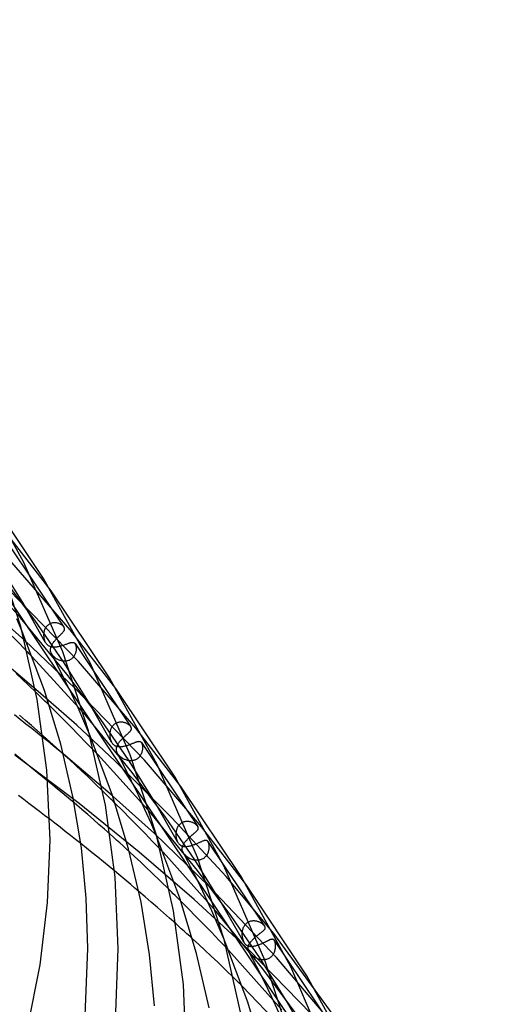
# Model space of a CAD drawing. Header units: millimetres. Extents: x -519 to 519, y -260 to 440.
# Tile 104 of 107: x 404 to 469, y 109 to 238. Entities that reach past the tile are written whole.
import ezdxf

# ---------------------------------------------------------------- set-up
doc = ezdxf.new("R2010")
doc.units = ezdxf.units.MM
doc.layers.add('HIDDEN', color=7, linetype='Continuous')
doc.layers.add('THICK', color=7, linetype='Continuous')

msp = doc.modelspace()

# ---------------------------------------------------------------- linework, layer by layer
at = {"layer": 'HIDDEN'}
for p, q in [((351.31, 238.43), (468.78, 63.43)), ((408.15, 163.18), (402.87, 170)), ((402.56, 169.26), (405.69, 164.59)), ((404.11, 159.65), (397.05, 167.35)), ((404.4, 161.66), (401.13, 166.85)), ((410.67, 158.06), (402.99, 166.91)), ((406, 159.33), (401.62, 165.15)), ((411.74, 153.89), (402.53, 163.36)), ((404.69, 156.67), (398.74, 161.92)), ((407.38, 156.44), (404.4, 161.66)), ((410.23, 152.21), (404.11, 159.65)), ((404.32, 157.85), (403.62, 159.5)), ((409.77, 153.83), (406, 159.33)), ((407.39, 158.27), (407.34, 158.17)), ((407.44, 158.37), (407.39, 158.27)), ((407.51, 158.46), (407.44, 158.37)), ((407.58, 158.54), (407.51, 158.46)), ((407.66, 158.62), (407.58, 158.54)), ((407.74, 158.69), (407.66, 158.62)), ((407.83, 158.76), (407.74, 158.69)), ((407.92, 158.82), (407.83, 158.76)), ((408.02, 158.86), (407.92, 158.82)), ((408.12, 158.91), (408.02, 158.86)), ((408.23, 158.94), (408.12, 158.91)), ((408.33, 158.96), (408.23, 158.94)), ((408.44, 158.98), (408.33, 158.96)), ((408.55, 158.99), (408.44, 158.98)), ((408.65, 158.99), (408.55, 158.99)), ((408.76, 158.98), (408.65, 158.99)), ((408.87, 158.97), (408.76, 158.98)), ((408.97, 158.95), (408.87, 158.97)), ((409.07, 158.92), (408.97, 158.95)), ((409.17, 158.89), (409.07, 158.92)), ((409.26, 158.85), (409.17, 158.89)), ((409.35, 158.81), (409.26, 158.85)), ((409.44, 158.77), (409.35, 158.81)), ((409.52, 158.72), (409.44, 158.77)), ((409.59, 158.67), (409.52, 158.72)), ((409.66, 158.61), (409.59, 158.67)), ((409.73, 158.55), (409.66, 158.61)), ((409.78, 158.49), (409.73, 158.55)), ((409.83, 158.43), (409.78, 158.49)), ((404.01, 156.2), (403.01, 157.21)), ((407.17, 157.53), (407.16, 157.43)), ((407.16, 157.43), (407.16, 157.32)), ((407.16, 157.32), (407.17, 157.21)), ((407.18, 157.64), (407.17, 157.53)), ((407.17, 157.21), (407.17, 157.13)), ((407.17, 157.13), (407.18, 157.05)), ((407.2, 157.75), (407.18, 157.64)), ((407.18, 157.05), (407.2, 156.97)), ((407.22, 157.86), (407.2, 157.75)), ((407.2, 156.97), (407.21, 156.89)), ((407.25, 157.97), (407.22, 157.86)), ((407.29, 158.07), (407.25, 157.97)), ((407.34, 158.17), (407.29, 158.07)), ((408.9, 156.93), (408.98, 157.01)), ((416.69, 150.31), (410.67, 158.06)), ((405.01, 155.17), (404.01, 156.2)), ((411.31, 150.35), (404.69, 156.67)), ((407.21, 156.89), (407.23, 156.81)), ((407.23, 156.81), (407.26, 156.72)), ((407.26, 156.72), (407.29, 156.63)), ((407.29, 156.63), (407.33, 156.54)), ((407.33, 156.54), (407.38, 156.44)), ((407.38, 156.44), (407.43, 156.36)), ((407.43, 156.36), (407.49, 156.27)), ((407.49, 156.27), (407.55, 156.2)), ((407.55, 156.2), (407.61, 156.13)), ((407.61, 156.13), (407.68, 156.07)), ((407.68, 156.07), (407.75, 156.01)), ((407.75, 156.01), (407.83, 155.97)), ((407.83, 155.97), (407.9, 155.93)), ((407.9, 155.93), (407.98, 155.89)), ((407.98, 155.89), (408.07, 155.86)), ((408.07, 155.86), (408.15, 155.84)), ((408.08, 155.61), (408.1, 155.7)), ((408.1, 155.7), (408.12, 155.79)), ((408.12, 155.79), (408.15, 155.87)), ((408.15, 155.87), (408.19, 155.96)), ((408.15, 155.84), (408.24, 155.83)), ((408.19, 155.96), (408.23, 156.05)), ((408.23, 156.05), (408.28, 156.14)), ((408.24, 155.83), (408.33, 155.81)), ((408.28, 156.14), (408.33, 156.23)), ((408.33, 156.23), (408.39, 156.32)), ((408.33, 155.81), (408.43, 155.81)), ((408.39, 156.32), (408.46, 156.41)), ((408.43, 155.81), (408.52, 155.8)), ((408.46, 156.41), (408.52, 156.5)), ((408.52, 156.5), (408.59, 156.58)), ((408.52, 155.8), (408.62, 155.81)), ((408.59, 156.58), (408.67, 156.67)), ((408.62, 155.81), (408.72, 155.81)), ((408.67, 156.67), (408.74, 156.76)), ((408.72, 155.81), (408.82, 155.82)), ((408.74, 156.76), (408.82, 156.85)), ((408.82, 156.85), (408.9, 156.93)), ((408.82, 155.82), (408.93, 155.84)), ((408.93, 155.84), (409.03, 155.86)), ((409.03, 155.86), (409.14, 155.88)), ((409.14, 155.88), (409.25, 155.9)), ((409.25, 155.9), (409.36, 155.93)), ((409.36, 155.93), (409.47, 155.96)), ((409.47, 155.96), (409.57, 155.99)), ((409.57, 155.99), (409.68, 156.02)), ((409.68, 156.02), (409.78, 156.05)), ((409.78, 156.05), (409.89, 156.09)), ((409.89, 156.09), (409.98, 156.12)), ((409.98, 156.12), (410.08, 156.16)), ((410.08, 156.16), (410.17, 156.19)), ((410.17, 156.19), (410.26, 156.22)), ((410.26, 156.22), (410.35, 156.25)), ((410.35, 156.25), (410.43, 156.28)), ((410.43, 156.28), (410.51, 156.31)), ((410.51, 156.31), (410.58, 156.33)), ((410.58, 156.33), (410.65, 156.35)), ((410.65, 156.35), (410.72, 156.37)), ((410.72, 156.37), (410.79, 156.38)), ((410.79, 156.38), (410.85, 156.4)), ((410.85, 156.4), (410.9, 156.4)), ((410.9, 156.4), (410.96, 156.41)), ((410.96, 156.41), (411.01, 156.41)), ((411.01, 156.41), (411.06, 156.4)), ((411.06, 156.4), (411.1, 156.39)), ((411.1, 156.39), (411.15, 156.37)), ((411.15, 156.37), (411.19, 156.35)), ((411.19, 156.35), (411.23, 156.32)), ((411.23, 156.32), (411.27, 156.28)), ((411.27, 156.28), (411.3, 156.24)), ((411.3, 156.24), (411.31, 156.23)), ((411.3, 156.24), (414.11, 152.05)), ((411.31, 156.23), (411.31, 156.22)), ((411.31, 156.22), (411.32, 156.21)), ((411.32, 156.21), (411.32, 156.2)), ((411.32, 156.2), (411.33, 156.2)), ((411.33, 156.2), (411.33, 156.19)), ((411.33, 156.19), (411.36, 156.13)), ((411.36, 156.13), (411.38, 156.06)), ((411.38, 156.06), (411.4, 155.99)), ((411.4, 155.99), (411.42, 155.91)), ((411.42, 155.91), (411.43, 155.83)), ((411.43, 155.83), (411.44, 155.75)), ((411.44, 155.75), (411.45, 155.66)), ((411.45, 155.66), (411.45, 155.57)), ((406.46, 149.95), (401.07, 154.45)), ((412.71, 146.76), (405.67, 154.48)), ((408.06, 155.43), (408.07, 155.53)), ((408.07, 155.33), (408.06, 155.43)), ((408.07, 155.53), (408.08, 155.61)), ((408.08, 155.23), (408.07, 155.33)), ((408.11, 155.13), (408.08, 155.23)), ((408.14, 155.03), (408.11, 155.13)), ((408.19, 154.93), (408.14, 155.03)), ((408.23, 154.85), (408.19, 154.93)), ((409.11, 153.15), (408.19, 154.93)), ((408.28, 154.78), (408.23, 154.85)), ((408.34, 154.7), (408.28, 154.78)), ((408.41, 154.62), (408.34, 154.7)), ((408.47, 154.55), (408.41, 154.62)), ((408.55, 154.48), (408.47, 154.55)), ((408.62, 154.42), (408.55, 154.48)), ((408.7, 154.36), (408.62, 154.42)), ((408.78, 154.3), (408.7, 154.36)), ((411.01, 154.39), (410.94, 154.32)), ((411.08, 154.47), (411.01, 154.39)), ((411.14, 154.55), (411.08, 154.47)), ((411.19, 154.64), (411.14, 154.55)), ((411.24, 154.73), (411.19, 154.64)), ((411.29, 154.82), (411.24, 154.73)), ((411.33, 154.91), (411.29, 154.82)), ((411.36, 155), (411.33, 154.91)), ((411.39, 155.1), (411.36, 155)), ((411.41, 155.19), (411.39, 155.1)), ((411.43, 155.29), (411.41, 155.19)), ((411.44, 155.38), (411.43, 155.29)), ((411.45, 155.48), (411.44, 155.38)), ((411.45, 155.57), (411.45, 155.48)), ((408.86, 154.25), (408.78, 154.3)), ((408.95, 154.2), (408.86, 154.25)), ((409.03, 154.15), (408.95, 154.2)), ((409.12, 154.11), (409.03, 154.15)), ((410, 151.36), (409.11, 153.15)), ((409.22, 154.07), (409.12, 154.11)), ((409.31, 154.03), (409.22, 154.07)), ((409.41, 154), (409.31, 154.03)), ((409.51, 153.98), (409.41, 154)), ((409.61, 153.96), (409.51, 153.98)), ((409.71, 153.94), (409.61, 153.96)), ((409.81, 153.93), (409.71, 153.94)), ((413.08, 148.56), (409.77, 153.83)), ((409.91, 153.93), (409.81, 153.93)), ((410.01, 153.93), (409.91, 153.93)), ((410.12, 153.94), (410.01, 153.93)), ((410.22, 153.96), (410.12, 153.94)), ((410.32, 153.98), (410.22, 153.96)), ((410.42, 154.01), (410.32, 153.98)), ((410.51, 154.04), (410.42, 154.01)), ((410.6, 154.09), (410.51, 154.04)), ((410.7, 154.14), (410.6, 154.09)), ((410.78, 154.19), (410.7, 154.14)), ((410.86, 154.25), (410.78, 154.19)), ((410.94, 154.32), (410.86, 154.25)), ((419.31, 145.09), (411.74, 153.89)), ((404.34, 151.54), (403.53, 152.3)), ((414.61, 146.37), (410.23, 152.21)), ((405.18, 150.75), (404.34, 151.54)), ((406.16, 149.8), (405.18, 150.75)), ((410.86, 149.57), (410, 151.36)), ((411.54, 145.48), (406.46, 149.95)), ((411.69, 147.79), (410.86, 149.57)), ((420.47, 140.88), (411.31, 150.35)), ((408.85, 147.17), (407.93, 148.07)), ((416.1, 143.27), (413.08, 148.56)), ((404.06, 146.25), (403.3, 146.85)), ((404.76, 146.13), (403.98, 146.8)), ((409.8, 146.21), (408.85, 147.17)), ((412.47, 146.04), (411.69, 147.79)), ((418.84, 139.27), (412.71, 146.76)), ((404.83, 145.65), (404.06, 146.25)), ((405.54, 145.45), (404.76, 146.13)), ((405.6, 145.04), (404.83, 145.65)), ((406.32, 144.78), (405.54, 145.45)), ((410.78, 145.23), (409.8, 146.21)), ((416.56, 140.82), (411.54, 145.48)), ((413.2, 144.32), (412.47, 146.04)), ((418.42, 140.8), (414.61, 146.37)), ((416.17, 145.28), (416.11, 145.19)), ((416.22, 145.36), (416.17, 145.28)), ((416.29, 145.43), (416.22, 145.36)), ((416.35, 145.5), (416.29, 145.43)), ((416.43, 145.57), (416.35, 145.5)), ((416.5, 145.63), (416.43, 145.57)), ((416.58, 145.69), (416.5, 145.63)), ((416.67, 145.73), (416.58, 145.69)), ((416.75, 145.78), (416.67, 145.73)), ((416.84, 145.81), (416.75, 145.78)), ((416.93, 145.84), (416.84, 145.81)), ((417.03, 145.87), (416.93, 145.84)), ((417.12, 145.88), (417.03, 145.87)), ((417.22, 145.89), (417.12, 145.88)), ((417.31, 145.9), (417.22, 145.89)), ((417.4, 145.9), (417.31, 145.9)), ((417.5, 145.89), (417.4, 145.9)), ((417.59, 145.88), (417.5, 145.89)), ((417.68, 145.87), (417.59, 145.88)), ((417.77, 145.84), (417.68, 145.87)), ((417.86, 145.82), (417.77, 145.84)), ((417.94, 145.79), (417.86, 145.82)), ((418.03, 145.76), (417.94, 145.79)), ((418.11, 145.72), (418.03, 145.76)), ((418.18, 145.68), (418.11, 145.72)), ((418.26, 145.64), (418.18, 145.68)), ((418.32, 145.6), (418.26, 145.64)), ((418.39, 145.55), (418.32, 145.6)), ((418.45, 145.51), (418.39, 145.55)), ((418.51, 145.46), (418.45, 145.51)), ((418.56, 145.41), (418.51, 145.46)), ((418.6, 145.35), (418.56, 145.41)), ((418.64, 145.3), (418.6, 145.35)), ((406.36, 144.44), (405.6, 145.04)), ((407.08, 144.1), (406.32, 144.78)), ((407.12, 143.83), (406.36, 144.44)), ((411.77, 144.22), (410.78, 145.23)), ((412.77, 143.19), (411.77, 144.22)), ((415.88, 144.44), (415.87, 144.35)), ((415.87, 144.35), (415.87, 144.25)), ((415.87, 144.25), (415.87, 144.15)), ((415.87, 144.15), (415.88, 144.06)), ((415.89, 144.54), (415.88, 144.44)), ((415.88, 144.06), (415.89, 143.94)), ((415.91, 144.64), (415.89, 144.54)), ((415.93, 144.74), (415.91, 144.64)), ((415.96, 144.83), (415.93, 144.74)), ((415.99, 144.92), (415.96, 144.83)), ((416.02, 145.02), (415.99, 144.92)), ((416.07, 145.11), (416.02, 145.02)), ((416.11, 145.19), (416.07, 145.11)), ((425.24, 137.44), (419.31, 145.09)), ((413.76, 142.17), (412.77, 143.19)), ((415.89, 143.94), (415.91, 143.83)), ((415.91, 143.83), (415.93, 143.72)), ((415.93, 143.72), (415.96, 143.6)), ((415.96, 143.6), (416, 143.49)), ((416, 143.49), (416.04, 143.38)), ((416.04, 143.38), (416.09, 143.28)), ((416.09, 143.28), (416.14, 143.2)), ((416.14, 143.2), (416.19, 143.13)), ((416.19, 143.13), (416.24, 143.06)), ((416.24, 143.06), (416.3, 143)), ((416.3, 143), (416.35, 142.94)), ((416.35, 142.94), (416.41, 142.89)), ((416.41, 142.89), (416.48, 142.84)), ((416.48, 142.84), (416.54, 142.81)), ((416.54, 142.81), (416.61, 142.77)), ((416.61, 142.77), (416.68, 142.74)), ((416.68, 142.74), (416.76, 142.72)), ((416.76, 142.72), (416.83, 142.7)), ((416.79, 142.65), (416.82, 142.73)), ((416.82, 142.73), (416.85, 142.8)), ((416.83, 142.7), (416.91, 142.68)), ((416.85, 142.8), (416.89, 142.88)), ((416.89, 142.88), (416.93, 142.96)), ((416.91, 142.68), (416.99, 142.67)), ((416.93, 142.96), (416.97, 143.03)), ((416.97, 143.03), (417.02, 143.11)), ((416.99, 142.67), (417.07, 142.67)), ((417.02, 143.11), (417.07, 143.19)), ((417.07, 143.19), (417.13, 143.27)), ((417.13, 143.27), (417.19, 143.35)), ((417.19, 143.35), (417.26, 143.43)), ((417.26, 143.43), (417.33, 143.51)), ((417.32, 142.67), (417.41, 142.67)), ((417.33, 143.51), (417.4, 143.58)), ((417.4, 143.58), (417.47, 143.66)), ((417.41, 142.67), (417.5, 142.69)), ((417.47, 143.66), (417.54, 143.74)), ((417.5, 142.69), (417.6, 142.7)), ((417.54, 143.74), (417.62, 143.81)), ((417.6, 142.7), (417.69, 142.72)), ((417.62, 143.81), (417.69, 143.89)), ((417.69, 142.72), (417.79, 142.74)), ((417.79, 142.74), (417.89, 142.76)), ((417.89, 142.76), (417.98, 142.79)), ((417.98, 142.79), (418.08, 142.81)), ((418.08, 142.81), (418.18, 142.84)), ((418.18, 142.84), (418.28, 142.87)), ((418.28, 142.87), (418.38, 142.91)), ((418.38, 142.91), (418.47, 142.94)), ((418.47, 142.94), (418.57, 142.98)), ((418.57, 142.98), (418.66, 143.01)), ((418.66, 143.01), (418.75, 143.05)), ((418.75, 143.05), (418.84, 143.08)), ((418.84, 143.08), (418.92, 143.11)), ((418.92, 143.11), (419, 143.15)), ((419, 143.15), (419.08, 143.18)), ((419.08, 143.18), (419.16, 143.21)), ((419.16, 143.21), (419.23, 143.24)), ((419.23, 143.24), (419.3, 143.26)), ((419.3, 143.26), (419.36, 143.29)), ((419.36, 143.29), (419.43, 143.31)), ((419.43, 143.31), (419.49, 143.33)), ((419.49, 143.33), (419.54, 143.34)), ((419.54, 143.34), (419.6, 143.36)), ((419.6, 143.36), (419.65, 143.37)), ((419.65, 143.37), (419.7, 143.37)), ((419.7, 143.37), (419.74, 143.38)), ((419.74, 143.38), (419.79, 143.37)), ((419.79, 143.37), (419.83, 143.37)), ((419.83, 143.37), (419.87, 143.36)), ((419.87, 143.36), (419.91, 143.34)), ((419.91, 143.34), (419.94, 143.32)), ((419.94, 143.32), (419.98, 143.29)), ((419.98, 143.29), (420.01, 143.26)), ((420.01, 143.26), (420.04, 143.22)), ((420.04, 143.22), (420.04, 143.21)), ((420.04, 143.22), (422.52, 139.53)), ((420.04, 143.21), (420.05, 143.2)), ((420.05, 143.2), (420.05, 143.2)), ((420.05, 143.2), (420.06, 143.19)), ((420.06, 143.19), (420.06, 143.18)), ((420.06, 143.18), (420.07, 143.17)), ((420.07, 143.17), (420.09, 143.12)), ((420.09, 143.12), (420.12, 143.06)), ((420.12, 143.06), (420.14, 142.99)), ((420.14, 142.99), (420.16, 142.92)), ((420.16, 142.92), (420.17, 142.85)), ((420.17, 142.85), (420.18, 142.77)), ((420.18, 142.77), (420.19, 142.69)), ((420.19, 142.69), (420.19, 142.6)), ((404.12, 141.05), (403.35, 141.66)), ((411.84, 135.16), (403.37, 141.54)), ((410.56, 140.96), (409.75, 141.7)), ((415.93, 136.46), (409.76, 141.68)), ((421.31, 133.86), (414.29, 141.62)), ((416.74, 142.35), (416.75, 142.43)), ((416.74, 142.27), (416.74, 142.35)), ((416.75, 142.18), (416.74, 142.27)), ((416.75, 142.43), (416.76, 142.5)), ((416.77, 142.1), (416.75, 142.18)), ((416.76, 142.5), (416.77, 142.58)), ((416.77, 142.58), (416.79, 142.65)), ((416.79, 142.01), (416.77, 142.1)), ((416.82, 141.93), (416.79, 142.01)), ((416.86, 141.84), (416.82, 141.93)), ((416.9, 141.77), (416.86, 141.84)), ((417.82, 139.99), (416.86, 141.84)), ((416.95, 141.7), (416.9, 141.77)), ((417, 141.63), (416.95, 141.7)), ((417.06, 141.56), (417, 141.63)), ((417.12, 141.49), (417.06, 141.56)), ((417.07, 142.67), (417.15, 142.66)), ((417.19, 141.43), (417.12, 141.49)), ((417.15, 142.66), (417.24, 142.66)), ((417.26, 141.36), (417.19, 141.43)), ((417.24, 142.66), (417.32, 142.67)), ((419.88, 141.45), (419.82, 141.37)), ((419.93, 141.53), (419.88, 141.45)), ((419.98, 141.62), (419.93, 141.53)), ((420.02, 141.7), (419.98, 141.62)), ((420.06, 141.79), (420.02, 141.7)), ((420.09, 141.88), (420.06, 141.79)), ((420.12, 141.97), (420.09, 141.88)), ((420.14, 142.07), (420.12, 141.97)), ((420.16, 142.16), (420.14, 142.07)), ((420.18, 142.25), (420.16, 142.16)), ((420.19, 142.34), (420.18, 142.25)), ((420.19, 142.6), (420.2, 142.52)), ((420.2, 142.52), (420.19, 142.43)), ((420.19, 142.43), (420.19, 142.34)), ((404.87, 140.45), (404.12, 141.05)), ((405.6, 139.85), (404.87, 140.45)), ((411.37, 140.22), (410.56, 140.96)), ((412.17, 139.48), (411.37, 140.22)), ((424.07, 133.3), (416.56, 140.82)), ((417.33, 141.3), (417.26, 141.36)), ((417.41, 141.24), (417.33, 141.3)), ((417.49, 141.18), (417.41, 141.24)), ((417.57, 141.13), (417.49, 141.18)), ((417.66, 141.08), (417.57, 141.13)), ((417.74, 141.04), (417.66, 141.08)), ((417.83, 140.99), (417.74, 141.04)), ((417.92, 140.96), (417.83, 140.99)), ((418.02, 140.92), (417.92, 140.96)), ((418.11, 140.89), (418.02, 140.92)), ((418.21, 140.86), (418.11, 140.89)), ((418.31, 140.84), (418.21, 140.86)), ((418.41, 140.83), (418.31, 140.84)), ((418.51, 140.82), (418.41, 140.83)), ((421.76, 135.46), (418.42, 140.8)), ((418.6, 140.81), (418.51, 140.82)), ((418.7, 140.81), (418.6, 140.81)), ((418.8, 140.82), (418.7, 140.81)), ((418.9, 140.83), (418.8, 140.82)), ((419, 140.85), (418.9, 140.83)), ((419.1, 140.88), (419, 140.85)), ((419.19, 140.91), (419.1, 140.88)), ((419.28, 140.95), (419.19, 140.91)), ((419.37, 140.99), (419.28, 140.95)), ((419.46, 141.04), (419.37, 140.99)), ((419.54, 141.1), (419.46, 141.04)), ((419.62, 141.16), (419.54, 141.1)), ((419.69, 141.23), (419.62, 141.16)), ((419.76, 141.3), (419.69, 141.23)), ((419.82, 141.37), (419.76, 141.3)), ((427.95, 132.12), (420.47, 140.88)), ((406.32, 139.27), (405.6, 139.85)), ((407.03, 138.7), (406.32, 139.27)), ((412.97, 138.72), (412.17, 139.48)), ((418.75, 138.13), (417.82, 139.99)), ((423.22, 133.4), (418.84, 139.27)), ((407.71, 138.14), (407.03, 138.7)), ((413.9, 137.83), (412.97, 138.72)), ((414.96, 136.8), (413.9, 137.83)), ((419.65, 136.26), (418.75, 138.13)), ((404.53, 135.71), (403.83, 136.24)), ((421.76, 131.23), (415.93, 136.46)), ((420.51, 134.41), (419.65, 136.26)), ((405.23, 135.19), (404.53, 135.71)), ((405.92, 134.66), (405.23, 135.19)), ((412.19, 134.41), (411.18, 135.26)), ((419.76, 128.79), (411.84, 135.16)), ((417.54, 134.24), (416.59, 135.19)), ((424.81, 130.11), (421.76, 135.46)), ((406.61, 134.14), (405.92, 134.66)), ((407.29, 133.62), (406.61, 134.14)), ((407.96, 133.11), (407.29, 133.62)), ((412.97, 133.74), (412.19, 134.41)), ((413.71, 133.09), (412.97, 133.74)), ((418.52, 133.26), (417.54, 134.24)), ((421.32, 132.59), (420.51, 134.41)), ((427.44, 126.34), (421.31, 133.86)), ((414.45, 132.43), (413.71, 133.09)), ((415.19, 131.78), (414.45, 132.43)), ((419.51, 132.25), (418.52, 133.26)), ((422.08, 130.8), (421.32, 132.59)), ((427.07, 127.76), (423.22, 133.4)), ((431.22, 125.56), (424.07, 133.3)), ((424.99, 132.31), (424.92, 132.23)), ((425.05, 132.39), (424.99, 132.31)), ((425.13, 132.46), (425.05, 132.39)), ((425.2, 132.52), (425.13, 132.46)), ((425.29, 132.58), (425.2, 132.52)), ((425.37, 132.63), (425.29, 132.58)), ((425.46, 132.68), (425.37, 132.63)), ((425.55, 132.71), (425.46, 132.68)), ((425.65, 132.75), (425.55, 132.71)), ((425.75, 132.77), (425.65, 132.75)), ((425.84, 132.79), (425.75, 132.77)), ((425.94, 132.8), (425.84, 132.79)), ((426.04, 132.81), (425.94, 132.8)), ((426.14, 132.81), (426.04, 132.81)), ((426.24, 132.8), (426.14, 132.81)), ((426.33, 132.79), (426.24, 132.8)), ((426.43, 132.77), (426.33, 132.79)), ((426.53, 132.75), (426.43, 132.77)), ((426.62, 132.72), (426.53, 132.75)), ((426.71, 132.69), (426.62, 132.72)), ((426.8, 132.66), (426.71, 132.69)), ((426.88, 132.62), (426.8, 132.66)), ((426.96, 132.58), (426.88, 132.62)), ((427.04, 132.53), (426.96, 132.58)), ((427.12, 132.49), (427.04, 132.53)), ((427.19, 132.44), (427.12, 132.49)), ((427.25, 132.38), (427.19, 132.44)), ((427.31, 132.33), (427.25, 132.38)), ((427.37, 132.28), (427.31, 132.33)), ((415.92, 131.13), (415.19, 131.78)), ((420.52, 131.22), (419.51, 132.25)), ((421.52, 130.19), (420.52, 131.22)), ((428.96, 124.25), (421.76, 131.23)), ((424.59, 131.3), (424.58, 131.2)), ((424.58, 131.2), (424.58, 131.1)), ((424.58, 131.1), (424.58, 131)), ((424.58, 131), (424.59, 130.9)), ((424.6, 131.4), (424.59, 131.3)), ((424.61, 131.5), (424.6, 131.4)), ((424.63, 131.6), (424.61, 131.5)), ((424.66, 131.69), (424.63, 131.6)), ((424.69, 131.79), (424.66, 131.69)), ((424.72, 131.88), (424.69, 131.79)), ((424.77, 131.98), (424.72, 131.88)), ((424.81, 132.06), (424.77, 131.98)), ((424.86, 132.15), (424.81, 132.06)), ((424.92, 132.23), (424.86, 132.15)), ((427.41, 132.22), (427.37, 132.28)), ((427.46, 132.17), (427.41, 132.22)), ((433.79, 124.56), (427.95, 132.12)), ((412.81, 129.3), (412.06, 129.9)), ((422.51, 129.16), (421.52, 130.19)), ((424.59, 130.9), (424.6, 130.76)), ((424.6, 130.76), (424.63, 130.62)), ((424.63, 130.62), (424.66, 130.48)), ((424.66, 130.48), (424.71, 130.35)), ((424.71, 130.35), (424.76, 130.22)), ((424.76, 130.22), (424.81, 130.11)), ((424.81, 130.11), (424.86, 130.03)), ((424.86, 130.03), (424.91, 129.95)), ((424.91, 129.95), (424.97, 129.88)), ((424.97, 129.88), (425.03, 129.81)), ((425.03, 129.81), (425.09, 129.76)), ((425.09, 129.76), (425.16, 129.71)), ((425.16, 129.71), (425.22, 129.66)), ((425.53, 129.69), (425.57, 129.78)), ((425.57, 129.78), (425.62, 129.86)), ((425.62, 129.86), (425.68, 129.95)), ((425.68, 129.95), (425.74, 130.05)), ((425.74, 130.05), (425.81, 130.14)), ((425.81, 130.14), (425.88, 130.23)), ((425.88, 130.23), (425.96, 130.32)), ((425.96, 130.32), (426.05, 130.41)), ((426.05, 130.41), (426.13, 130.5)), ((426.13, 130.5), (426.22, 130.59)), ((426.22, 130.59), (426.31, 130.68)), ((426.31, 130.68), (426.41, 130.76)), ((426.76, 129.68), (426.87, 129.72)), ((426.87, 129.72), (426.97, 129.76)), ((426.97, 129.76), (427.08, 129.79)), ((427.08, 129.79), (427.18, 129.84)), ((427.18, 129.84), (427.29, 129.88)), ((427.29, 129.88), (427.39, 129.92)), ((427.39, 129.92), (427.48, 129.96)), ((427.48, 129.96), (427.58, 130)), ((427.58, 130), (427.67, 130.04)), ((427.67, 130.04), (427.75, 130.08)), ((427.75, 130.08), (427.84, 130.12)), ((427.84, 130.12), (427.92, 130.15)), ((427.92, 130.15), (427.99, 130.19)), ((427.99, 130.19), (428.06, 130.22)), ((428.06, 130.22), (428.13, 130.25)), ((428.13, 130.25), (428.19, 130.27)), ((428.19, 130.27), (428.25, 130.3)), ((428.25, 130.3), (428.31, 130.31)), ((428.31, 130.31), (428.36, 130.33)), ((428.36, 130.33), (428.41, 130.34)), ((428.41, 130.34), (428.46, 130.35)), ((428.46, 130.35), (428.51, 130.35)), ((428.51, 130.35), (428.55, 130.35)), ((428.55, 130.35), (428.59, 130.35)), ((428.59, 130.35), (428.63, 130.33)), ((428.63, 130.33), (428.66, 130.31)), ((428.66, 130.31), (428.7, 130.29)), ((428.7, 130.29), (428.74, 130.25)), ((428.74, 130.25), (428.77, 130.21)), ((428.77, 130.21), (428.78, 130.2)), ((428.77, 130.21), (430.9, 127.03)), ((428.78, 130.2), (428.78, 130.19)), ((428.78, 130.19), (428.79, 130.19)), ((428.79, 130.19), (428.79, 130.18)), ((428.79, 130.18), (428.79, 130.17)), ((428.79, 130.17), (428.8, 130.16)), ((428.8, 130.16), (428.83, 130.1)), ((428.83, 130.1), (428.85, 130.03)), ((428.85, 130.03), (428.88, 129.96)), ((428.88, 129.96), (428.9, 129.88)), ((428.9, 129.88), (428.91, 129.8)), ((428.91, 129.8), (428.92, 129.71)), ((428.92, 129.71), (428.93, 129.63)), ((413.56, 128.7), (412.81, 129.3)), ((414.3, 128.09), (413.56, 128.7)), ((419.19, 128.16), (418.46, 128.83)), ((427, 122.54), (419.76, 128.79)), ((429.91, 120.96), (422.9, 128.75)), ((425.22, 129.66), (425.29, 129.62)), ((425.29, 129.62), (425.36, 129.59)), ((425.36, 129.59), (425.44, 129.57)), ((425.42, 129.34), (425.44, 129.42)), ((425.42, 129.24), (425.42, 129.34)), ((425.42, 129.14), (425.42, 129.24)), ((425.43, 129.04), (425.42, 129.14)), ((425.46, 128.95), (425.43, 129.04)), ((425.44, 129.57), (425.52, 129.55)), ((425.44, 129.42), (425.46, 129.51)), ((425.46, 129.51), (425.49, 129.6)), ((425.49, 128.85), (425.46, 128.95)), ((425.49, 129.6), (425.53, 129.69)), ((425.54, 128.76), (425.49, 128.85)), ((425.52, 129.55), (425.6, 129.53)), ((425.59, 128.66), (425.54, 128.76)), ((426.53, 126.84), (425.54, 128.76)), ((425.66, 128.57), (425.59, 128.66)), ((425.6, 129.53), (425.68, 129.52)), ((425.73, 128.48), (425.66, 128.57)), ((425.68, 129.52), (425.77, 129.52)), ((425.8, 128.4), (425.73, 128.48)), ((425.77, 129.52), (425.86, 129.52)), ((425.86, 129.52), (425.95, 129.52)), ((425.95, 129.52), (426.04, 129.53)), ((426.04, 129.53), (426.14, 129.54)), ((426.14, 129.54), (426.24, 129.55)), ((426.24, 129.55), (426.34, 129.57)), ((426.34, 129.57), (426.44, 129.6)), ((426.44, 129.6), (426.55, 129.62)), ((426.55, 129.62), (426.65, 129.65)), ((426.65, 129.65), (426.76, 129.68)), ((428.69, 128.47), (428.64, 128.38)), ((428.74, 128.56), (428.69, 128.47)), ((428.78, 128.66), (428.74, 128.56)), ((428.82, 128.75), (428.78, 128.66)), ((428.85, 128.85), (428.82, 128.75)), ((428.88, 128.95), (428.85, 128.85)), ((428.9, 129.05), (428.88, 128.95)), ((428.92, 129.14), (428.9, 129.05)), ((428.93, 129.24), (428.92, 129.14)), ((428.93, 129.63), (428.94, 129.53)), ((428.94, 129.34), (428.93, 129.24)), ((428.94, 129.53), (428.94, 129.44)), ((428.94, 129.44), (428.94, 129.34)), ((415.04, 127.49), (414.3, 128.09)), ((415.78, 126.89), (415.04, 127.49)), ((419.92, 127.48), (419.19, 128.16)), ((420.64, 126.81), (419.92, 127.48)), ((425.88, 128.33), (425.8, 128.4)), ((425.95, 128.26), (425.88, 128.33)), ((426.02, 128.2), (425.95, 128.26)), ((426.09, 128.14), (426.02, 128.2)), ((426.17, 128.09), (426.09, 128.14)), ((426.26, 128.04), (426.17, 128.09)), ((426.34, 127.98), (426.26, 128.04)), ((426.43, 127.94), (426.34, 127.98)), ((426.52, 127.89), (426.43, 127.94)), ((426.61, 127.85), (426.52, 127.89)), ((426.71, 127.82), (426.61, 127.85)), ((426.81, 127.78), (426.71, 127.82)), ((426.91, 127.76), (426.81, 127.78)), ((427.01, 127.73), (426.91, 127.76)), ((427.11, 127.72), (427.01, 127.73)), ((430.44, 122.36), (427.07, 127.76)), ((427.21, 127.7), (427.11, 127.72)), ((427.32, 127.7), (427.21, 127.7)), ((427.42, 127.7), (427.32, 127.7)), ((427.52, 127.7), (427.42, 127.7)), ((427.63, 127.72), (427.52, 127.7)), ((427.73, 127.74), (427.63, 127.72)), ((427.83, 127.76), (427.73, 127.74)), ((427.93, 127.8), (427.83, 127.76)), ((428.02, 127.84), (427.93, 127.8)), ((428.12, 127.89), (428.02, 127.84)), ((428.21, 127.94), (428.12, 127.89)), ((428.29, 128), (428.21, 127.94)), ((428.37, 128.07), (428.29, 128)), ((428.45, 128.14), (428.37, 128.07)), ((428.52, 128.21), (428.45, 128.14)), ((428.58, 128.3), (428.52, 128.21)), ((428.64, 128.38), (428.58, 128.3)), ((416.5, 126.29), (415.78, 126.89)), ((421.48, 126), (420.64, 126.81)), ((422.53, 124.98), (421.48, 126)), ((427.5, 124.9), (426.53, 126.84)), ((431.83, 120.44), (427.44, 126.34)), ((423.75, 123.79), (422.53, 124.98)), ((428.43, 122.95), (427.5, 124.9)), ((437.47, 118.06), (431.22, 125.56)), ((420.52, 122.9), (419.7, 123.61)), ((437.85, 114.91), (428.96, 124.25)), ((421.34, 122.2), (420.52, 122.9)), ((422.15, 121.49), (421.34, 122.2)), ((426.23, 121.31), (425.26, 122.28)), ((434.18, 115.89), (427, 122.54)), ((429.32, 121.03), (428.43, 122.95)), ((433.53, 116.93), (430.44, 122.36)), ((422.96, 120.78), (422.15, 121.49)), ((423.76, 120.07), (422.96, 120.78)), ((427.23, 120.3), (426.23, 121.31)), ((430.16, 119.13), (429.32, 121.03)), ((436.03, 113.42), (429.91, 120.96)), ((424.56, 119.36), (423.76, 120.07)), ((428.24, 119.27), (427.23, 120.3)), ((435.72, 114.73), (431.83, 120.44)), ((433.86, 119.37), (433.78, 119.29)), ((433.94, 119.43), (433.86, 119.37)), ((434.03, 119.5), (433.94, 119.43)), ((434.12, 119.55), (434.03, 119.5)), ((434.22, 119.59), (434.12, 119.55)), ((434.32, 119.63), (434.22, 119.59)), ((434.42, 119.66), (434.32, 119.63)), ((434.52, 119.69), (434.42, 119.66)), ((434.62, 119.7), (434.52, 119.69)), ((434.73, 119.71), (434.62, 119.7)), ((434.83, 119.71), (434.73, 119.71)), ((434.93, 119.71), (434.83, 119.71)), ((435.03, 119.7), (434.93, 119.71)), ((435.13, 119.68), (435.03, 119.7)), ((435.23, 119.66), (435.13, 119.68)), ((435.33, 119.64), (435.23, 119.66)), ((435.42, 119.61), (435.33, 119.64)), ((435.51, 119.58), (435.42, 119.61)), ((435.6, 119.54), (435.51, 119.58)), ((435.68, 119.5), (435.6, 119.54)), ((435.76, 119.46), (435.68, 119.5)), ((435.84, 119.41), (435.76, 119.46)), ((435.91, 119.37), (435.84, 119.41)), ((435.98, 119.32), (435.91, 119.37)), ((429.26, 118.23), (428.24, 119.27)), ((430.26, 117.18), (429.26, 118.23)), ((430.95, 117.27), (430.16, 119.13)), ((433.3, 118.19), (433.29, 118.08)), ((433.29, 118.08), (433.29, 117.96)), ((433.31, 118.3), (433.3, 118.19)), ((433.33, 118.41), (433.31, 118.3)), ((433.35, 118.52), (433.33, 118.41)), ((433.39, 118.63), (433.35, 118.52)), ((433.42, 118.74), (433.39, 118.63)), ((433.47, 118.84), (433.42, 118.74)), ((433.52, 118.94), (433.47, 118.84)), ((433.57, 119.04), (433.52, 118.94)), ((433.63, 119.13), (433.57, 119.04)), ((433.7, 119.21), (433.63, 119.13)), ((433.78, 119.29), (433.7, 119.21)), ((436.04, 119.27), (435.98, 119.32)), ((436.1, 119.22), (436.04, 119.27)), ((436.15, 119.17), (436.1, 119.22)), ((436.2, 119.12), (436.15, 119.17)), ((436.25, 119.07), (436.2, 119.12)), ((436.28, 119.02), (436.25, 119.07)), ((427.6, 116.6), (426.77, 117.36)), ((431.25, 116.15), (430.26, 117.18)), ((433.29, 117.96), (433.29, 117.85)), ((433.29, 117.85), (433.3, 117.74)), ((433.3, 117.74), (433.32, 117.58)), ((433.32, 117.58), (433.35, 117.43)), ((433.35, 117.43), (433.39, 117.29)), ((433.39, 117.29), (433.43, 117.15)), ((433.43, 117.15), (433.48, 117.03)), ((433.48, 117.03), (433.54, 116.93)), ((433.54, 116.93), (433.6, 116.83)), ((433.6, 116.83), (433.66, 116.74)), ((433.66, 116.74), (433.71, 116.67)), ((434.25, 116.66), (434.29, 116.73)), ((434.29, 116.73), (434.33, 116.81)), ((434.33, 116.81), (434.39, 116.88)), ((434.39, 116.88), (434.44, 116.95)), ((434.44, 116.95), (434.5, 117.03)), ((434.5, 117.03), (434.57, 117.11)), ((434.57, 117.11), (434.64, 117.18)), ((434.64, 117.18), (434.71, 117.26)), ((434.71, 117.26), (434.79, 117.34)), ((434.79, 117.34), (434.87, 117.41)), ((434.87, 117.41), (434.95, 117.49)), ((434.95, 117.49), (435.03, 117.56)), ((435.03, 117.56), (435.12, 117.64)), ((435.86, 116.71), (435.95, 116.75)), ((435.95, 116.75), (436.03, 116.79)), ((436.03, 116.79), (436.11, 116.82)), ((436.11, 116.82), (436.19, 116.86)), ((436.19, 116.86), (436.27, 116.9)), ((436.27, 116.9), (436.34, 116.93)), ((436.34, 116.93), (436.41, 116.97)), ((436.41, 116.97), (436.49, 117.01)), ((436.49, 117.01), (436.55, 117.04)), ((436.55, 117.04), (436.62, 117.07)), ((436.62, 117.07), (436.68, 117.11)), ((436.68, 117.11), (436.75, 117.14)), ((436.75, 117.14), (436.8, 117.17)), ((436.8, 117.17), (436.86, 117.2)), ((436.86, 117.2), (436.91, 117.22)), ((436.91, 117.22), (436.96, 117.25)), ((436.96, 117.25), (437.01, 117.27)), ((437.01, 117.27), (437.06, 117.29)), ((437.06, 117.29), (437.1, 117.3)), ((437.1, 117.3), (437.15, 117.32)), ((437.15, 117.32), (437.19, 117.33)), ((437.19, 117.33), (437.23, 117.33)), ((437.23, 117.33), (437.26, 117.34)), ((437.26, 117.34), (437.3, 117.34)), ((437.3, 117.34), (437.33, 117.33)), ((437.33, 117.33), (437.37, 117.32)), ((437.37, 117.32), (437.41, 117.3)), ((437.41, 117.3), (437.45, 117.26)), ((437.45, 117.26), (437.49, 117.21)), ((437.49, 117.21), (437.5, 117.2)), ((437.5, 117.21), (439.27, 114.56)), ((437.5, 117.2), (437.5, 117.2)), ((437.5, 117.2), (437.51, 117.19)), ((437.51, 117.19), (437.52, 117.18)), ((437.52, 117.18), (437.52, 117.17)), ((437.52, 117.17), (437.53, 117.16)), ((437.53, 117.16), (437.55, 117.11)), ((437.55, 117.11), (437.58, 117.04)), ((437.58, 117.04), (437.6, 116.98)), ((437.6, 116.98), (437.62, 116.9)), ((437.62, 116.9), (437.64, 116.82)), ((437.64, 116.82), (437.65, 116.74)), ((437.65, 116.74), (437.66, 116.65)), ((428.42, 115.84), (427.6, 116.6)), ((429.24, 115.08), (428.42, 115.84)), ((438.54, 108.01), (431.52, 115.87)), ((433.71, 116.67), (433.77, 116.62)), ((433.77, 116.62), (433.83, 116.57)), ((433.83, 116.57), (433.88, 116.53)), ((433.88, 116.53), (433.93, 116.5)), ((433.93, 116.5), (433.98, 116.47)), ((433.98, 116.47), (434.03, 116.45)), ((434.03, 116.45), (434.09, 116.43)), ((434.09, 116.43), (434.14, 116.41)), ((434.09, 116.18), (434.1, 116.25)), ((434.09, 116.11), (434.09, 116.18)), ((434.09, 116.04), (434.09, 116.11)), ((434.1, 115.97), (434.09, 116.04)), ((434.1, 116.25), (434.11, 116.32)), ((434.12, 115.9), (434.1, 115.97)), ((434.11, 116.32), (434.13, 116.38)), ((434.14, 115.83), (434.12, 115.9)), ((434.13, 116.38), (434.15, 116.45)), ((434.14, 116.41), (434.2, 116.39)), ((434.17, 115.76), (434.14, 115.83)), ((434.15, 116.45), (434.18, 116.52)), ((434.2, 115.68), (434.17, 115.76)), ((434.18, 116.52), (434.21, 116.59)), ((444.97, 104.88), (434.18, 115.89)), ((434.2, 116.39), (434.26, 116.38)), ((434.24, 115.62), (434.2, 115.68)), ((435.24, 113.68), (434.2, 115.68)), ((434.21, 116.59), (434.25, 116.66)), ((434.28, 115.56), (434.24, 115.62)), ((434.26, 116.38), (434.32, 116.37)), ((434.33, 115.49), (434.28, 115.56)), ((434.32, 116.37), (434.38, 116.37)), ((434.38, 115.43), (434.33, 115.49)), ((434.38, 116.37), (434.45, 116.36)), ((434.45, 116.36), (434.51, 116.36)), ((434.51, 116.36), (434.58, 116.37)), ((434.58, 116.37), (434.65, 116.37)), ((434.65, 116.37), (434.73, 116.38)), ((434.73, 116.38), (434.8, 116.39)), ((434.8, 116.39), (434.87, 116.4)), ((434.87, 116.4), (434.95, 116.42)), ((434.95, 116.42), (435.03, 116.43)), ((435.03, 116.43), (435.11, 116.45)), ((435.11, 116.45), (435.19, 116.47)), ((435.19, 116.47), (435.27, 116.5)), ((435.27, 116.5), (435.35, 116.52)), ((435.35, 116.52), (435.44, 116.55)), ((435.44, 116.55), (435.52, 116.58)), ((435.52, 116.58), (435.61, 116.61)), ((435.61, 116.61), (435.69, 116.64)), ((435.69, 116.64), (435.78, 116.68)), ((435.78, 116.68), (435.86, 116.71)), ((437.48, 115.47), (437.43, 115.37)), ((437.53, 115.57), (437.48, 115.47)), ((437.56, 115.67), (437.53, 115.57)), ((437.59, 115.77), (437.56, 115.67)), ((437.62, 115.87), (437.59, 115.77)), ((437.64, 115.97), (437.62, 115.87)), ((437.66, 116.07), (437.64, 115.97)), ((437.66, 116.65), (437.67, 116.56)), ((437.67, 116.17), (437.66, 116.07)), ((437.67, 116.56), (437.68, 116.46)), ((437.68, 116.27), (437.67, 116.17)), ((437.68, 116.46), (437.68, 116.37)), ((437.68, 116.37), (437.68, 116.27)), ((430.09, 114.27), (429.24, 115.08)), ((431.09, 113.31), (430.09, 114.27)), ((434.43, 115.36), (434.38, 115.43)), ((434.5, 115.3), (434.43, 115.36)), ((434.56, 115.23), (434.5, 115.3)), ((434.64, 115.16), (434.56, 115.23)), ((434.72, 115.1), (434.64, 115.16)), ((434.81, 115.03), (434.72, 115.1)), ((434.9, 114.97), (434.81, 115.03)), ((434.99, 114.91), (434.9, 114.97)), ((435.09, 114.86), (434.99, 114.91)), ((435.19, 114.8), (435.09, 114.86)), ((435.29, 114.76), (435.19, 114.8)), ((435.4, 114.71), (435.29, 114.76)), ((435.51, 114.68), (435.4, 114.71)), ((435.62, 114.65), (435.51, 114.68)), ((435.73, 114.62), (435.62, 114.65)), ((439.13, 109.25), (435.72, 114.73)), ((435.84, 114.6), (435.73, 114.62)), ((435.96, 114.59), (435.84, 114.6)), ((436.07, 114.58), (435.96, 114.59)), ((436.18, 114.59), (436.07, 114.58)), ((436.3, 114.6), (436.18, 114.59)), ((436.41, 114.61), (436.3, 114.6)), ((436.52, 114.64), (436.41, 114.61)), ((436.62, 114.67), (436.52, 114.64)), ((436.73, 114.71), (436.62, 114.67)), ((436.83, 114.76), (436.73, 114.71)), ((436.92, 114.82), (436.83, 114.76)), ((437.01, 114.88), (436.92, 114.82)), ((437.1, 114.95), (437.01, 114.88)), ((437.18, 115.03), (437.1, 114.95)), ((437.25, 115.11), (437.18, 115.03)), ((437.32, 115.19), (437.25, 115.11)), ((437.38, 115.28), (437.32, 115.19)), ((437.43, 115.37), (437.38, 115.28)), ((445.22, 106.2), (437.85, 114.91)), ((432.21, 112.21), (431.09, 113.31)), ((436.25, 111.67), (435.24, 113.68)), ((440.44, 107.47), (436.03, 113.42)), ((437.22, 109.65), (436.25, 111.67)), ((443.97, 100.03), (433.31, 111.13)), ((438.14, 107.64), (437.22, 109.65)), ((442.26, 103.75), (439.13, 109.25))]:
    msp.add_line(p, q, dxfattribs=at)
at = {"layer": 'THICK'}
for p, q in [((404.56, 166.93), (398.48, 177.91)), ((407.15, 164.83), (399.6, 176.06)), ((404.15, 158.48), (400.82, 168.69)), ((409.7, 155.15), (404.56, 166.93)), ((413.35, 153.62), (407.15, 164.83)), ((405.69, 164.59), (409.83, 158.43)), ((415.83, 151.74), (408.15, 163.18)), ((406.33, 148.9), (404.15, 158.48)), ((409.83, 158.42), (409.83, 158.43)), ((409.84, 158.42), (409.83, 158.42)), ((409.84, 158.41), (409.84, 158.42)), ((409.85, 158.4), (409.84, 158.41)), ((409.85, 158.39), (409.85, 158.4)), ((409.86, 158.38), (409.85, 158.39)), ((409.88, 158.33), (409.86, 158.38)), ((409.9, 158.28), (409.88, 158.33)), ((409.91, 158.23), (409.9, 158.28)), ((407.28, 150.06), (404.32, 157.85)), ((408.98, 157.01), (409.06, 157.09)), ((409.06, 157.09), (409.13, 157.16)), ((409.13, 157.16), (409.2, 157.23)), ((409.2, 157.23), (409.27, 157.3)), ((409.27, 157.3), (409.34, 157.37)), ((409.34, 157.37), (409.41, 157.43)), ((409.41, 157.43), (409.47, 157.5)), ((409.47, 157.5), (409.53, 157.56)), ((409.53, 157.56), (409.59, 157.62)), ((409.59, 157.62), (409.64, 157.67)), ((409.64, 157.67), (409.69, 157.73)), ((409.69, 157.73), (409.74, 157.78)), ((409.74, 157.78), (409.78, 157.83)), ((409.78, 157.83), (409.81, 157.88)), ((409.81, 157.88), (409.84, 157.93)), ((409.84, 157.93), (409.87, 157.98)), ((409.87, 157.98), (409.89, 158.03)), ((409.89, 158.03), (409.9, 158.08)), ((409.9, 158.08), (409.91, 158.13)), ((409.91, 158.18), (409.91, 158.23)), ((409.91, 158.13), (409.91, 158.18)), ((405.12, 155.06), (405.01, 155.17)), ((405.23, 154.94), (405.12, 155.06)), ((405.34, 154.83), (405.23, 154.94)), ((405.45, 154.71), (405.34, 154.83)), ((405.56, 154.6), (405.45, 154.71)), ((405.67, 154.48), (405.56, 154.6)), ((413.09, 144.75), (409.7, 155.15)), ((418.57, 141.61), (413.35, 153.62)), ((414.11, 152.05), (418.64, 145.3)), ((422.14, 140.3), (415.83, 151.74)), ((406.44, 149.54), (406.16, 149.8)), ((406.72, 149.26), (406.44, 149.54)), ((407.01, 148.97), (406.72, 149.26)), ((409.41, 143.01), (407.28, 150.06)), ((424.5, 138.66), (416.69, 150.31)), ((407.59, 139.57), (406.33, 148.9)), ((407.31, 148.68), (407.01, 148.97)), ((407.62, 148.38), (407.31, 148.68)), ((407.93, 148.07), (407.62, 148.38)), ((418.64, 145.29), (418.64, 145.3)), ((418.65, 145.29), (418.64, 145.29)), ((418.66, 145.28), (418.65, 145.29)), ((418.66, 145.27), (418.66, 145.28)), ((418.67, 145.26), (418.66, 145.27)), ((407.53, 143.7), (407.08, 144.1)), ((415.3, 134.98), (413.09, 144.75)), ((416.2, 136.38), (413.2, 144.32)), ((417.77, 143.95), (417.84, 144.02)), ((417.84, 144.02), (417.91, 144.09)), ((417.91, 144.09), (417.98, 144.15)), ((417.98, 144.15), (418.04, 144.21)), ((418.04, 144.21), (418.11, 144.27)), ((418.11, 144.27), (418.18, 144.33)), ((418.18, 144.33), (418.24, 144.38)), ((418.24, 144.38), (418.3, 144.43)), ((418.3, 144.43), (418.35, 144.49)), ((418.35, 144.49), (418.4, 144.54)), ((418.4, 144.54), (418.45, 144.59)), ((418.45, 144.59), (418.5, 144.63)), ((418.5, 144.63), (418.54, 144.68)), ((418.54, 144.68), (418.58, 144.72)), ((418.58, 144.72), (418.61, 144.77)), ((418.61, 144.77), (418.64, 144.81)), ((418.64, 144.81), (418.67, 144.86)), ((418.67, 145.25), (418.67, 145.26)), ((418.7, 145.2), (418.67, 145.25)), ((418.67, 144.86), (418.69, 144.9)), ((418.69, 144.9), (418.71, 144.95)), ((418.71, 145.14), (418.7, 145.2)), ((418.72, 145.09), (418.71, 145.14)), ((418.71, 144.95), (418.72, 144.99)), ((418.72, 145.04), (418.72, 145.09)), ((418.72, 144.99), (418.72, 145.04)), ((407.56, 143.47), (407.12, 143.83)), ((407.98, 143.3), (407.53, 143.7)), ((408.01, 143.11), (407.56, 143.47)), ((408.43, 142.9), (407.98, 143.3)), ((408.45, 142.75), (408.01, 143.11)), ((408.87, 142.5), (408.43, 142.9)), ((408.89, 142.4), (408.45, 142.75)), ((411.02, 136.12), (409.41, 143.01)), ((417.69, 143.89), (417.77, 143.95)), ((409.31, 142.1), (408.87, 142.5)), ((409.32, 142.04), (408.89, 142.4)), ((409.75, 141.7), (409.31, 142.1)), ((409.76, 141.68), (409.32, 142.04)), ((413.85, 142.07), (413.76, 142.17)), ((413.94, 141.98), (413.85, 142.07)), ((414.03, 141.89), (413.94, 141.98)), ((414.11, 141.8), (414.03, 141.89)), ((414.2, 141.71), (414.11, 141.8)), ((414.29, 141.62), (414.2, 141.71)), ((422.02, 131.01), (418.57, 141.61)), ((427.45, 128.07), (422.14, 140.3)), ((408, 130.35), (407.59, 139.57)), ((422.52, 139.53), (427.46, 132.17)), ((408.36, 137.6), (407.71, 138.14)), ((408.99, 137.08), (408.36, 137.6)), ((430.92, 126.99), (424.5, 138.66)), ((409.59, 136.59), (408.99, 137.08)), ((410.16, 136.12), (409.59, 136.59)), ((415.22, 136.55), (414.96, 136.8)), ((415.48, 136.29), (415.22, 136.55)), ((415.75, 136.02), (415.48, 136.29)), ((418.36, 129.21), (416.2, 136.38)), ((433.18, 125.57), (425.24, 137.44)), ((410.69, 135.67), (410.16, 136.12)), ((411.18, 135.26), (410.69, 135.67)), ((412.13, 129.36), (411.02, 136.12)), ((416.58, 125.47), (415.3, 134.98)), ((416.03, 135.75), (415.75, 136.02)), ((416.31, 135.47), (416.03, 135.75)), ((416.59, 135.19), (416.31, 135.47)), ((408.65, 132.58), (407.96, 133.11)), ((409.33, 132.05), (408.65, 132.58)), ((410.01, 131.51), (409.33, 132.05)), ((410.7, 130.98), (410.01, 131.51)), ((416.35, 130.75), (415.92, 131.13)), ((424.27, 121.06), (422.02, 131.01)), ((426.67, 130.99), (426.75, 131.06)), ((426.75, 131.06), (426.84, 131.13)), ((426.84, 131.13), (426.92, 131.19)), ((426.92, 131.19), (426.99, 131.26)), ((426.99, 131.26), (427.06, 131.32)), ((427.06, 131.32), (427.13, 131.37)), ((427.13, 131.37), (427.2, 131.43)), ((427.2, 131.43), (427.25, 131.48)), ((427.25, 131.48), (427.31, 131.53)), ((427.31, 131.53), (427.36, 131.58)), ((427.36, 131.58), (427.4, 131.63)), ((427.4, 131.63), (427.44, 131.68)), ((427.44, 131.68), (427.47, 131.72)), ((427.46, 132.16), (427.46, 132.17)), ((427.47, 132.15), (427.46, 132.16)), ((427.47, 132.14), (427.47, 132.15)), ((427.48, 132.13), (427.47, 132.14)), ((427.47, 131.72), (427.5, 131.77)), ((427.48, 132.12), (427.48, 132.13)), ((427.49, 132.11), (427.48, 132.12)), ((427.51, 132.06), (427.49, 132.11)), ((427.5, 131.77), (427.52, 131.81)), ((427.53, 132.01), (427.51, 132.06)), ((427.52, 131.81), (427.53, 131.86)), ((427.54, 131.96), (427.53, 132.01)), ((427.53, 131.86), (427.54, 131.91)), ((427.54, 131.91), (427.54, 131.96)), ((407.68, 122.15), (408, 130.35)), ((411.38, 130.44), (410.7, 130.98)), ((412.06, 129.9), (411.38, 130.44)), ((416.78, 130.36), (416.35, 130.75)), ((417.2, 129.98), (416.78, 130.36)), ((417.62, 129.6), (417.2, 129.98)), ((425.12, 122.69), (422.08, 130.8)), ((426.41, 130.76), (426.49, 130.84)), ((426.49, 130.84), (426.58, 130.92)), ((426.58, 130.92), (426.67, 130.99)), ((412.78, 122.69), (412.13, 129.36)), ((418.04, 129.21), (417.62, 129.6)), ((418.46, 128.83), (418.04, 129.21)), ((419.99, 122.19), (418.36, 129.21)), ((422.57, 129.1), (422.51, 129.16)), ((422.64, 129.03), (422.57, 129.1)), ((422.71, 128.96), (422.64, 129.03)), ((422.77, 128.89), (422.71, 128.96)), ((422.84, 128.82), (422.77, 128.89)), ((422.9, 128.75), (422.84, 128.82)), ((430.95, 117.28), (427.45, 128.07)), ((417.05, 125.84), (416.5, 126.29)), ((417.59, 125.39), (417.05, 125.84)), ((430.9, 127.03), (436.28, 119.02)), ((436.32, 114.53), (430.92, 126.99)), ((417, 116.06), (416.58, 125.47)), ((418.12, 124.94), (417.59, 125.39)), ((418.65, 124.49), (418.12, 124.94)), ((439.71, 113.68), (433.18, 125.57)), ((441.85, 112.49), (433.79, 124.56)), ((419.18, 124.05), (418.65, 124.49)), ((419.7, 123.61), (419.18, 124.05)), ((423.99, 123.55), (423.75, 123.79)), ((424.24, 123.3), (423.99, 123.55)), ((424.49, 123.05), (424.24, 123.3)), ((406.7, 113.92), (407.68, 122.15)), ((413, 116.06), (412.78, 122.69)), ((421.12, 115.31), (419.99, 122.19)), ((424.74, 122.8), (424.49, 123.05)), ((425, 122.54), (424.74, 122.8)), ((425.26, 122.28), (425, 122.54)), ((427.31, 115.41), (425.12, 122.69)), ((425.57, 111.36), (424.27, 121.06)), ((424.93, 119.03), (424.56, 119.36)), ((425.3, 118.69), (424.93, 119.03)), ((425.67, 118.36), (425.3, 118.69)), ((426.04, 118.03), (425.67, 118.36)), ((426.41, 117.69), (426.04, 118.03)), ((435.54, 117.98), (435.62, 118.04)), ((435.62, 118.04), (435.7, 118.1)), ((435.7, 118.1), (435.77, 118.15)), ((435.77, 118.15), (435.84, 118.21)), ((435.84, 118.21), (435.91, 118.26)), ((435.91, 118.26), (435.98, 118.31)), ((435.98, 118.31), (436.04, 118.35)), ((436.04, 118.35), (436.09, 118.4)), ((436.09, 118.4), (436.15, 118.45)), ((436.15, 118.45), (436.19, 118.49)), ((436.19, 118.49), (436.24, 118.53)), ((436.24, 118.53), (436.27, 118.58)), ((436.27, 118.58), (436.31, 118.62)), ((436.29, 119.01), (436.28, 119.02)), ((436.29, 119), (436.29, 119.01)), ((436.3, 118.99), (436.29, 119)), ((436.3, 118.98), (436.3, 118.99)), ((436.31, 118.97), (436.3, 118.98)), ((436.34, 118.91), (436.31, 118.97)), ((436.31, 118.97), (436.31, 118.97)), ((436.31, 118.62), (436.33, 118.66)), ((436.33, 118.66), (436.35, 118.71)), ((436.36, 118.86), (436.34, 118.91)), ((436.35, 118.71), (436.36, 118.76)), ((436.36, 118.8), (436.36, 118.86)), ((436.36, 118.76), (436.36, 118.8)), ((446.38, 105.9), (437.47, 118.06)), ((426.77, 117.36), (426.41, 117.69)), ((433.24, 107.14), (430.95, 117.28)), ((434.05, 109.01), (430.95, 117.27)), ((435.12, 117.64), (435.2, 117.71)), ((435.2, 117.71), (435.29, 117.78)), ((435.29, 117.78), (435.37, 117.85)), ((435.37, 117.85), (435.46, 117.91)), ((435.46, 117.91), (435.54, 117.98)), ((412.62, 107.26), (413, 116.06)), ((416.67, 107.69), (417, 116.06)), ((431.3, 116.11), (431.25, 116.15)), ((431.34, 116.06), (431.3, 116.11)), ((431.38, 116.01), (431.34, 116.06)), ((431.43, 115.97), (431.38, 116.01)), ((431.47, 115.92), (431.43, 115.97)), ((431.52, 115.87), (431.47, 115.92)), ((421.78, 108.52), (421.12, 115.31)), ((428.96, 108.26), (427.31, 115.41)), ((439.88, 103.55), (436.32, 114.53)), ((439.27, 114.56), (445.11, 105.86)), ((405, 105.47), (406.7, 113.92)), ((445.2, 100.99), (439.71, 113.68)), ((432.39, 112.04), (432.21, 112.21)), ((432.57, 111.86), (432.39, 112.04)), ((432.75, 111.68), (432.57, 111.86)), ((432.94, 111.5), (432.75, 111.68)), ((448.5, 100.37), (441.85, 112.49)), ((426, 101.77), (425.57, 111.36)), ((433.12, 111.32), (432.94, 111.5)), ((433.31, 111.13), (433.12, 111.32)), ((436.26, 101.6), (434.05, 109.01))]:
    msp.add_line(p, q, dxfattribs=at)

doc.saveas('drawing.dxf')
